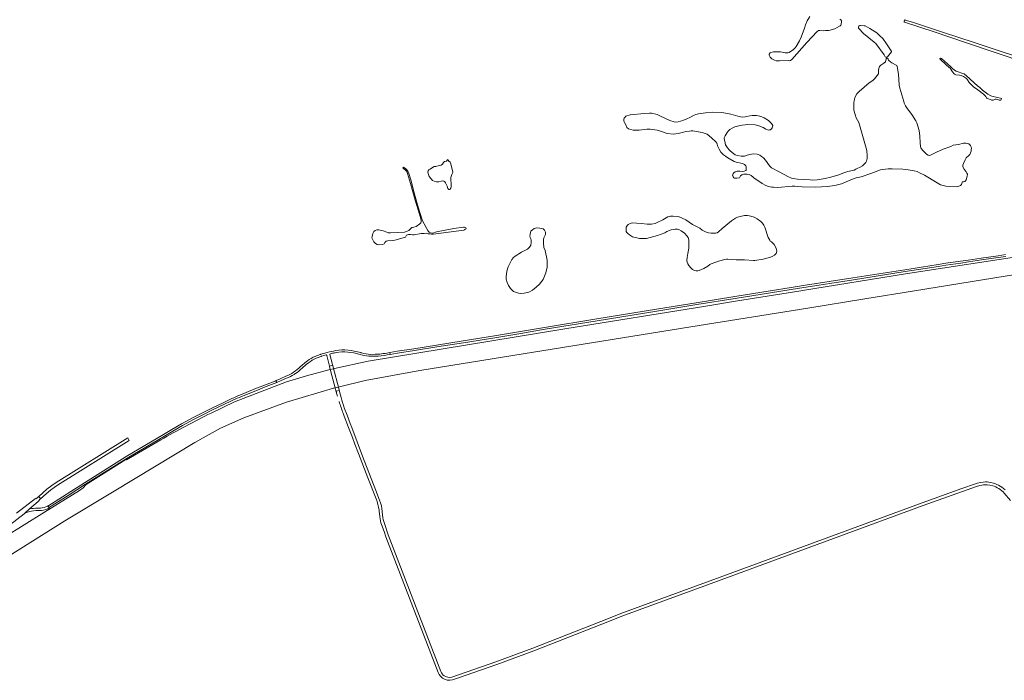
# Model space of a CAD drawing. Header units: metres. Extents: x 166325 to 190320, y 381923 to 404576.
# Tile 8 of 256: x 167870 to 168913, y 383730 to 384430. Entities that reach past the tile are written whole.
import ezdxf

# ---------------------------------------------------------------- set-up
doc = ezdxf.new("R2010")
doc.units = ezdxf.units.M
for name, color, linetype, lineweight in [('B-WE-OG-WATER_BEEK-GV', 8, 'Continuous', 18), ('B-WE-OG-WATER_KANAAL-GV', 8, 'Continuous', 18), ('B-WE-OG-WATER_MEER-GV', 8, 'Continuous', 18), ('B-WE-VH-VERHARDING_ASFALT-GV', 8, 'Continuous', 18), ('B-WE-VH-VERHARDING_BETON-GV', 8, 'Continuous', 18)]:
    doc.layers.add(name, color=color, linetype=linetype, lineweight=lineweight)

msp = doc.modelspace()

# ---------------------------------------------------------------- linework, layer by layer
at = {"layer": 'B-WE-OG-WATER_BEEK-GV', "flags": 128}
msp.add_lwpolyline([(168927.847, 384390.252), (168905.472, 384397.834), (168881.157, 384406.024), (168848.522, 384416.493), (168815.596, 384427.455), (168807.985, 384429.659), (168807.545, 384429.729), (168807.213, 384429.589), (168806.912, 384428.72), (168806.864, 384427.996), (168806.969, 384427.747), (168807.237, 384427.527), (168839.613, 384416.804), (168871.896, 384405.885), (168904.321, 384395.054), (168966.174, 384374.254)], dxfattribs=at)
at = {"layer": 'B-WE-OG-WATER_KANAAL-GV', "flags": 128}
for points in [[(168942.224, 384181.361), (168808.463, 384160.751), (168699.309, 384143.226), (168697.371, 384142.915), (168628.402, 384132.115), (168597.004, 384126.758), (168447.596, 384102.729), (168239.399, 384068.557), (168203.614, 384060.804), (168197.66, 384059.244), (168174.071, 384052.774), (168152.597, 384046.492), (168097.557, 384025.345), (168072.882, 384013.46)], [(167791.091, 383820.109), (167896.076, 383885.647), (167918.141, 383899.421), (167970.273, 383930.937), (168055.839, 383982.337), (168082.971, 383997.376), (168107.405, 384008.344), (168152.897, 384024.897), (168202.686, 384039.677), (168203.079, 384039.782), (168204.181, 384040.076), (168207.833, 384041.051), (168208.795, 384041.307), (168235.979, 384047.985), (168293.82, 384058.574), (168403.287, 384076.25), (168581.086, 384104.891), (168704.784, 384124.675), (168765.279, 384134.35), (168817.745, 384142.81), (168962.061, 384166.259)], [(168019.687, 383985.207), (167983.184, 383964.109), (167983.017, 383964.346), (167982.763, 383964.187), (167940.68, 383937.87), (167937.4, 383934.39), (167933.63, 383931.45), (167896.479, 383908.562), (167853.36, 383881.81)]]:
    msp.add_lwpolyline(points, dxfattribs=at)
at = {"layer": 'B-WE-OG-WATER_KANAAL-GV'}
msp.add_lwpolyline([(168072.882, 384013.46, 0.01468334), (168019.687, 383985.207)], format="xyb", dxfattribs=at)
at = {"layer": 'B-WE-OG-WATER_MEER-GV', "flags": 128}
msp.add_lwpolyline([(168707.071, 384433.327), (168704.369, 384428.863), (168702.596, 384424.668), (168701.451, 384421.178), (168697.83, 384411.633), (168696.145, 384407.516), (168692.606, 384401.697), (168691.505, 384400.112), (168689.645, 384398.329), (168685.219, 384395.389), (168684.707, 384395.174), (168683.788, 384395.07), (168680.887, 384395.097), (168676.043, 384395.835), (168668.496, 384395.84), (168665.727, 384395.361), (168665.039, 384394.992), (168664.034, 384393.625), (168663.858, 384392.325), (168664.979, 384390.352), (168665.898, 384389.212), (168666.928, 384388.48), (168669.57, 384387.06), (168671.199, 384386.62), (168674.832, 384386.378), (168683.975, 384386.681), (168685.709, 384386.565), (168686.629, 384386.67), (168688.12, 384387.897), (168703.835, 384405.925), (168714.888, 384417.463), (168715.857, 384418.311), (168716.258, 384418.439), (168717.613, 384418.526), (168721.906, 384418.24), (168723.71, 384418.449), (168725.319, 384418.427), (168727.246, 384418.713), (168733.416, 384420.458), (168738.41, 384423.025), (168739.16, 384423.48), (168739.793, 384424.267), (168740.282, 384425.146), (168740.71, 384427.851), (168740.6, 384428.688), (168739.84, 384429.734), (168738.822, 384430.631)], dxfattribs=at)
for points in [[(168784.202, 384410.152), (168781.266, 384412.988), (168777.875, 384416.018), (168770.394, 384420.819), (168765.511, 384423.365), (168764.53, 384423.583), (168760.842, 384423.944), (168760.067, 384423.804), (168759.393, 384423.466), (168758.987, 384423.11), (168758.723, 384422.592), (168758.57, 384422.028), (168758.537, 384421.533), (168758.662, 384421.103), (168758.901, 384420.666), (168763.791, 384415.364), (168775.092, 384406.305), (168776.822, 384404.697), (168785.786, 384392.731), (168786.8, 384390.711), (168787.394, 384390.442), (168788.537, 384390.366), (168789.137, 384390.747), (168793.348, 384395.914), (168793.461, 384396.554), (168793.325, 384396.942), (168788.372, 384404.54)], [(168823.727, 384299.515), (168823.663, 384306.789), (168822.755, 384312.564), (168820.197, 384320.765), (168819.407, 384322.928), (168815.038, 384329.676), (168809.578, 384336.943), (168808.419, 384338.758), (168807.108, 384341.726), (168806.498, 384343.55), (168802.392, 384357.402), (168801.702, 384360.814), (168801.056, 384372.351), (168799.678, 384380.489), (168799.187, 384381.345), (168794.04, 384384.385), (168792.668, 384385.071), (168790.224, 384387.319), (168789.952, 384387.778), (168789.958, 384388.315), (168789.846, 384388.688), (168788.914, 384389.116), (168788.465, 384389.175), (168787.998, 384388.575), (168787.267, 384385.435), (168786.955, 384384.899), (168786.195, 384384.68), (168785.507, 384383.948), (168782.296, 384381.739), (168780.925, 384380.367), (168780.008, 384378.279), (168779.796, 384376.465), (168779.905, 384375.36), (168779.693, 384372.86), (168778.512, 384370.927), (168775.624, 384367.37), (168774.592, 384366.296), (168773.721, 384365.577), (168769.849, 384363.046), (168759.374, 384354.051), (168756.928, 384351.653), (168755.508, 384348.868), (168754.504, 384346.146), (168753.712, 384341.809), (168753.669, 384334.314), (168754.862, 384329.571), (168756.176, 384325.963), (168758.789, 384321.262), (168767.414, 384291.518), (168767.906, 384285.861), (168767.66, 384282.86), (168767.166, 384280.241), (168766.425, 384278.736), (168762.814, 384275.319), (168759.637, 384273.61), (168757.895, 384272.858), (168755.662, 384271.589), (168753.823, 384270.752), (168752.376, 384270.299), (168747.129, 384269.095), (168741.852, 384267.434), (168737.91, 384265.914), (168729.095, 384263.301), (168723.232, 384261.771), (168714.726, 384260.372), (168709.865, 384260.147), (168707.455, 384260.354), (168693.951, 384261.068), (168689.321, 384261.798), (168687.613, 384262.145), (168684.521, 384263.474), (168674.631, 384268.812), (168666.492, 384273.05), (168664.166, 384275.357), (168659.933, 384281.347), (168658.033, 384283.719), (168655.984, 384285.259), (168654.235, 384286.405), (168652.372, 384287.231), (168651.136, 384287.641), (168647.888, 384288.044), (168645.15, 384287.665), (168643.156, 384287.237), (168639.669, 384286.159), (168638.756, 384285.799), (168637.999, 384285.662), (168634.397, 384285.668), (168630.32, 384286.267), (168627.792, 384286.95), (168624.799, 384289.381), (168624.759, 384289.415), (168624.693, 384289.471), (168622.739, 384291.132), (168622.631, 384291.224), (168622.608, 384291.243), (168621.675, 384292.037), (168620.001, 384294.3), (168617.79, 384297.629), (168616.865, 384301.293), (168616.337, 384303.901), (168616.368, 384305.069), (168617.287, 384306.926), (168619.364, 384310.717), (168620.392, 384312.099), (168622.189, 384313.804), (168624.674, 384315.276), (168627.717, 384316.71), (168630.57, 384317.409), (168631.812, 384317.794), (168635.414, 384318.49), (168638.557, 384318.608), (168641.255, 384319.025), (168648.998, 384318.601), (168652.915, 384317.693), (168657.593, 384315.716), (168660.528, 384313.948), (168662.247, 384313.371), (168663.531, 384313.193), (168664.366, 384313.229), (168665.495, 384313.524), (168666.576, 384314.47), (168667.282, 384315.348), (168667.62, 384316.25), (168667.742, 384318.092), (168666.398, 384320.124), (168663.272, 384323.2), (168658.569, 384326.196), (168656.328, 384327.271), (168653.964, 384327.891), (168650.588, 384328.578), (168648.003, 384328.658), (168645.78, 384328.621), (168643.539, 384328.308), (168640.426, 384327.405), (168638.646, 384327.061), (168635.957, 384326.963), (168633.562, 384327.123), (168630.646, 384327.779), (168623.401, 384330.112), (168619.748, 384330.818), (168613.97, 384331.573), (168604.11, 384332.138), (168596.472, 384331.352), (168589.098, 384330.363), (168586.274, 384329.626), (168584.475, 384329.006), (168579.87, 384326.538), (168576.911, 384325.162), (168572.626, 384323.32), (168569.881, 384322.393), (168567.53, 384321.81), (168565.203, 384321.595), (168563.459, 384321.803), (168558.756, 384323.412), (168548.159, 384328.188), (168545.469, 384329.478), (168539.274, 384330.908), (168537.156, 384331.049), (168531.87, 384330.846), (168516.594, 384329.274), (168512.235, 384327.714), (168511.05, 384326.591), (168510.528, 384325.701), (168510.185, 384324.706), (168510.16, 384322.95), (168510.375, 384322.011), (168510.688, 384321.157), (168512.094, 384318.658), (168513.206, 384315.902), (168515.14, 384314.385), (168517.307, 384313.593), (168519.861, 384313.053), (168523.183, 384312.924), (168526.154, 384313.096), (168534.443, 384313.931), (168537.875, 384314.073), (168540.27, 384313.913), (168542.836, 384313.557), (168545.298, 384313.023), (168548.927, 384311.949), (168555.797, 384309.548), (168562.495, 384308.732), (168567.733, 384309.586), (168573.363, 384310.783), (168575.72, 384311.458), (168579.558, 384312.128), (168581.516, 384312.367), (168583.278, 384312.435), (168592.955, 384310.495), (168598.382, 384308.653), (168603.036, 384304.92), (168607.481, 384300.832), (168608.384, 384299.106), (168609.631, 384295.601), (168610.828, 384292.746), (168612.75, 384289.657), (168615.445, 384287.073), (168617.875, 384285.422), (168620.247, 384283.813), (168626.718, 384279.939), (168629.155, 384279.036), (168635.639, 384277.772), (168637.794, 384276.795), (168639.274, 384275.402), (168639.691, 384274.726), (168639.734, 384272.596), (168639.612, 384270.754), (168639.206, 384270.226), (168637.598, 384269.686), (168635.357, 384269.372), (168632.87, 384269.538), (168630.003, 384269.544), (168627.842, 384269.041), (168626.565, 384267.923), (168625.865, 384267.137), (168625.318, 384265.879), (168625.282, 384265.326), (168625.724, 384263.632), (168626.577, 384262.557), (168627.21, 384262.33), (168629.88, 384262.152), (168632.416, 384262.723), (168632.827, 384263.343), (168633.466, 384264.596), (168634.841, 384265.799), (168637.199, 384266.475), (168640.711, 384266.426), (168642.903, 384266.002), (168644.787, 384265.136), (168646.887, 384263.331), (168647.575, 384262.546), (168656.515, 384256.492), (168660.548, 384254.558), (168663.348, 384253.539), (168666.817, 384252.845), (168668.377, 384252.649), (168672.988, 384252.434), (168688.331, 384253.632), (168691.112, 384253.724), (168694.243, 384253.515), (168698.928, 384253.018), (168713.424, 384252.607), (168725.218, 384253.302), (168733.617, 384254.407), (168737.749, 384255.334), (168740.678, 384256.249), (168750.483, 384260.406), (168756.174, 384262.524), (168761.528, 384263.74), (168771.554, 384267.05), (168781.866, 384270.986), (168784.321, 384271.463), (168790.074, 384272.039), (168794.101, 384272.091), (168805.408, 384271.612), (168811.312, 384271.201), (168817.633, 384270.047), (168820.604, 384269.119), (168823.152, 384267.982), (168828.437, 384265.231), (168841.762, 384257.302), (168845.508, 384255.309), (168846.718, 384254.823), (168850.899, 384253.626), (168854.429, 384253.212), (168861.97, 384253.167), (168864.977, 384253.698), (168865.84, 384253.963), (168866.625, 384254.411), (168867.399, 384255.045), (168867.796, 384255.522), (168868.084, 384256.071), (168868.501, 384258.236), (168868.63, 384258.326), (168869.814, 384258.359), (168871.261, 384258.811), (168871.896, 384259.409), (168872.521, 384260.556), (168873.728, 384264.27), (168873.916, 384266.407), (168873.452, 384267.672), (168872.706, 384268.819), (168870.384, 384271.717), (168869.122, 384274.042), (168869.034, 384275.465), (168869.167, 384276.096), (168869.738, 384277.795), (168871.373, 384281.756), (168872.657, 384283.865), (168875.627, 384286.593), (168876.365, 384287.367), (168876.823, 384288.068), (168877.202, 384288.957), (168877.833, 384290.881), (168877.988, 384291.831), (168878.112, 384294.383), (168877.697, 384295.885), (168877.254, 384296.642), (168876.258, 384297.859), (168875.528, 384298.574), (168874.034, 384299.044), (168872.122, 384299.171), (168869.834, 384299.141), (168864.499, 384297.987), (168858.991, 384296.983), (168856.494, 384295.869), (168848.334, 384292.801), (168841.27, 384289.705), (168834.697, 384286.44), (168834.236, 384286.379), (168832.358, 384286.654), (168830.635, 384287.666), (168828.415, 384289.602), (168826.214, 384291.926), (168824.752, 384294.326), (168824.091, 384295.854)], [(168872.625, 384370.829), (168871.132, 384372.034), (168870.316, 384372.556), (168869.034, 384373.109), (168862.92, 384375.175), (168861.844, 384375.63), (168860.122, 384376.595), (168858.031, 384378.393), (168855.874, 384380.494), (168846.321, 384389.041), (168845.263, 384389.111), (168844.85, 384388.671), (168844.825, 384388.29), (168844.938, 384388.07), (168851.312, 384382.244), (168854.413, 384379.703), (168855.607, 384378.534), (168858.132, 384374.814), (168859.739, 384372.751), (168860.289, 384372.211), (168861.037, 384371.813), (168861.664, 384371.644), (168865.503, 384371.176), (168867.304, 384370.758), (168869.745, 384369.895), (168872.827, 384367.842), (168873.953, 384366.184), (168875.925, 384363.549), (168880.662, 384358.682), (168882.407, 384357.417), (168885.057, 384355.71), (168891.017, 384351.315), (168893.348, 384348.65), (168894.116, 384347.408), (168894.596, 384346.951), (168895.291, 384346.522), (168898.954, 384345.077), (168899.737, 384344.949), (168901.216, 384344.897), (168901.916, 384345.102), (168903.282, 384345.819), (168903.669, 384345.878), (168904.389, 384345.83), (168906.063, 384345.421), (168907.722, 384344.8), (168908.781, 384344.73), (168909.179, 384344.958), (168910.026, 384346.178), (168910.046, 384346.474), (168909.969, 384346.607), (168909.094, 384346.878), (168905.823, 384347.564), (168899.92, 384348.978), (168898.842, 384349.39), (168895.669, 384351.034), (168894.17, 384352.04), (168889.966, 384355.34), (168886.957, 384358.05), (168884.535, 384359.998), (168880.922, 384363.216)], [(168304.945, 384271.892), (168303.649, 384271.167), (168302.835, 384270.087), (168302.591, 384268.896), (168302.715, 384267.324), (168304.025, 384264.011), (168305.836, 384261.432), (168307.552, 384259.834), (168309.2, 384258.932), (168311.509, 384258.304), (168313.939, 384258.23), (168316.562, 384259.154), (168318.358, 384259.323), (168319.396, 384258.887), (168320.463, 384258.157), (168321.233, 384257.149), (168322.773, 384253.854), (168323.682, 384251.221), (168324.611, 384250.321), (168325.44, 384250.318), (168325.995, 384250.489), (168326.73, 384251.734), (168327.028, 384253.344), (168327.184, 384256.674), (168326.882, 384260.052), (168326.917, 384262.925), (168327.924, 384266.165), (168328.836, 384268.208), (168328.808, 384269.071), (168327.925, 384272.668), (168326.933, 384277.54), (168325.942, 384279.252), (168324.742, 384280.222), (168324.114, 384281.444), (168323.381, 384281.916), (168322.865, 384281.363), (168322.2, 384280.085), (168320.564, 384279.898), (168319.929, 384279.925), (168318.995, 384278.935), (168318.089, 384277.061), (168316.626, 384276.09), (168314.455, 384275.464), (168310.849, 384274.694), (168309.007, 384274.447), (168307.334, 384273.466)], [(168340.48, 384207.242), (168341.229, 384207.334), (168341.638, 384207.764), (168342.954, 384208.575), (168342.745, 384209.728), (168341.404, 384210.152), (168340.265, 384210.15), (168329.95, 384208.851), (168311.781, 384205.453), (168307.596, 384204.124), (168305.382, 384204.175), (168304.391, 384204.63), (168303.845, 384205.056), (168303.201, 384205.654), (168302.335, 384206.817), (168296.951, 384217.133), (168293.962, 384225.892), (168290.903, 384236.297), (168288.065, 384246.827), (168284.554, 384260.468), (168282.206, 384266.988), (168281.178, 384269.564), (168280.307, 384270.979), (168278.982, 384271.983), (168276.572, 384273.973), (168276.029, 384273.178), (168279.918, 384269.681), (168280.269, 384269.213), (168281.043, 384267.179), (168284.067, 384256.485), (168289.088, 384239.03), (168293.464, 384224.057), (168294.972, 384219.078), (168295.397, 384217.139), (168295.38, 384215.959), (168294.887, 384214.795), (168293.956, 384213.9), (168290.001, 384211.169), (168287.52, 384210.161), (168286.222, 384210.094), (168285.477, 384209.951), (168284.72, 384209.229), (168282.162, 384206.683), (168280.557, 384206.109), (168277.762, 384205.023), (168270.787, 384204.676), (168262.743, 384204.308), (168260.373, 384204.327), (168259.19, 384204.854), (168255.194, 384206.585), (168250.577, 384207.623), (168248.605, 384207.494), (168246.717, 384206.782), (168245.379, 384205.592), (168244.191, 384203.56), (168243.609, 384200.44), (168243.16, 384198.887), (168244.111, 384196.952), (168245.405, 384194.646), (168246.921, 384193.113), (168248.782, 384192.062), (168250.392, 384191.681), (168254.381, 384192.128), (168256.244, 384192.709), (168257.034, 384193.937), (168258.235, 384195.382), (168259.585, 384195.747), (168264.504, 384196.341), (168267.43, 384196.684), (168278.824, 384199.689), (168279.987, 384201.773), (168281.95, 384202.664), (168284.162, 384202.481), (168286.064, 384202.054), (168288.124, 384202.203), (168295.348, 384203.447), (168298.682, 384203.698), (168301.374, 384203.865), (168302.728, 384203.426), (168304.677, 384203.089), (168306.43, 384202.95), (168307.92, 384202.993)], [(168662.956, 384199.432), (168659.29, 384210.375), (168658.272, 384212.516), (168656.84, 384214.685), (168655.211, 384216.37), (168651.418, 384219.193), (168648.143, 384221.07), (168644.708, 384221.797), (168641.119, 384222.699), (168639.881, 384222.782), (168637.965, 384222.661), (168633.336, 384221.642), (168630.55, 384220.916), (168628.398, 384219.732), (168624.165, 384217.194), (168614.164, 384208.987), (168610.184, 384205.271), (168608.709, 384204.291), (168607.283, 384204.054), (168605.367, 384203.933), (168602.395, 384204.131), (168599.846, 384204.467), (168596.433, 384205.524), (168592.883, 384207.004), (168590.461, 384209.239), (168582.93, 384213.224), (168575.543, 384218.112), (168568.695, 384221.139), (168566.824, 384221.679), (168562.365, 384221.976), (168559.371, 384221.844), (168556.756, 384221.188), (168551.246, 384218.155), (168545.323, 384215.15), (168543.105, 384214.219), (168539.488, 384213.465), (168534.853, 384213.608), (168528.584, 384214.109), (168523.393, 384214.62), (168518.923, 384214.752), (168515.967, 384213.954), (168514.762, 384213.288), (168513.876, 384212.435), (168512.489, 384210.288), (168512.412, 384207.888), (168512.445, 384205.895), (168513.105, 384204.607), (168514.377, 384203.474), (168515.924, 384202.097), (168519.364, 384200.209), (168526.542, 384198.404), (168531.507, 384198.239), (168534.089, 384198.399), (168537.793, 384199.23), (168545.665, 384201.608), (168553.564, 384204.399), (168555.722, 384205.666), (168560.081, 384207.614), (168564.295, 384208.324), (168566.907, 384208.238), (168568.316, 384207.978), (168570.876, 384206.563), (168574.178, 384203.855), (168576.826, 384201.274), (168578.197, 384199.441), (168578.946, 384196.986), (168578.958, 384187.945), (168577.983, 384182.536), (168576.943, 384178.127), (168576.734, 384174.989), (168577.19, 384173.134), (168577.835, 384171.598), (168578.947, 384169.617), (168580.857, 384167.167), (168582.764, 384165.531), (168584.938, 384164.557), (168586.697, 384163.958), (168588.47, 384164.027), (168589.873, 384164.327), (168594.921, 384166.645), (168598.989, 384169.194), (168601.246, 384170.702), (168602.622, 384171.44), (168607.311, 384173.366), (168610.455, 384174.484), (168616.944, 384176.042), (168618.618, 384176.262), (168620.198, 384176.323), (168624.568, 384175.948), (168628.867, 384175.745), (168637.988, 384175.718), (168647.308, 384174.931), (168648.728, 384175.085), (168657.7, 384176.561), (168664.207, 384178.366), (168667.179, 384179.412), (168669.59, 384180.744), (168671.274, 384182.374), (168671.682, 384183.508), (168671.968, 384185.313), (168671.737, 384186.821), (168670.955, 384188.781), (168669.347, 384192.04), (168668.346, 384193.185), (168666.535, 384194.632), (168665.186, 384195.552), (168664.58, 384196.421), (168663.556, 384198.48)], [(168428.745, 384175.442), (168426.581, 384185.459), (168425.238, 384188.658), (168424.924, 384193.261), (168425.028, 384197.373), (168425.28, 384199.069), (168426.751, 384201.697), (168426.981, 384202.663), (168427.099, 384203.156), (168427.141, 384205.098), (168425.934, 384207.142), (168424.434, 384208.408), (168421.069, 384209.252), (168418.008, 384209.615), (168415.197, 384208.812), (168413.153, 384207.604), (168411.924, 384206.56), (168411.537, 384206.019), (168411.095, 384204.796), (168410.824, 384202.872), (168410.65, 384200.712), (168410.889, 384199.433), (168411.47, 384198.127), (168411.815, 384196.726), (168411.944, 384194.084), (168411.486, 384191.26), (168410.165, 384189.078), (168409.041, 384187.91), (168408.18, 384187.178), (168405.805, 384186.112), (168401.491, 384183.715), (168395.106, 384179.768), (168393.025, 384178.106), (168391.259, 384176.075), (168387.44, 384168.487), (168386.011, 384163.567), (168385.305, 384157.673), (168385.462, 384155.372), (168386.427, 384151.746), (168387.77, 384148.547), (168390.155, 384145.493), (168393.099, 384142.279), (168398.446, 384140.473), (168400.598, 384140.184), (168404.396, 384140.449), (168409.3, 384141.654), (168413.35, 384143.614), (168417.028, 384146.635), (168420.733, 384149.998), (168423.265, 384152.997), (168424.577, 384155.065), (168426.104, 384158.375), (168427.299, 384161.826), (168428.82, 384167.883), (168428.758, 384169.948), (168428.951, 384172.335)]]:
    msp.add_lwpolyline(points, close=True, dxfattribs=at)
at = {"layer": 'B-WE-VH-VERHARDING_ASFALT-GV', "flags": 128}
for points in [[(168195.863, 384077.644), (168191.809, 384076.588), (168189.172, 384075.761), (168188.883, 384075.662), (168188.593, 384075.561)], [(168199.187, 384076.18), (168201.655, 384076.83)], [(168211.323, 384080.333), (168204.964, 384079.57)], [(168205.274, 384077.543), (168211.488, 384078.288)], [(168223.977, 384077.149), (168230.89, 384075.473)], [(168231.405, 384077.458), (168224.445, 384079.145)], [(168259.329, 384075.032), (168262.408, 384075.558), (168262.078, 384077.476), (168262.059, 384077.586), (168258.959, 384077.048)], [(168174.842, 384068.628), (168172.135, 384066.552), (168169.083, 384063.864), (168167.707, 384062.651)], [(168169.228, 384060.993), (168173.565, 384064.813), (168176.21, 384066.842)], [(168189.246, 384073.406), (168189.573, 384073.52), (168189.9, 384073.632), (168192.454, 384074.456), (168194.78, 384075.018), (168195.058, 384075.006), (168195.224, 384074.882), (168195.518, 384074.358), (168198.206, 384063.31), (168198.238, 384063.177), (168201.677, 384064.076), (168201.665, 384064.123), (168201.431, 384065.01), (168198.689, 384075.445)], [(168241.365, 384073.63), (168241.566, 384073.614), (168241.768, 384073.599), (168246.599, 384073.649)], [(168246.563, 384075.699), (168241.832, 384075.65)], [(168151.895, 384052.375), (168146.181, 384049.858), (168143.628, 384048.763), (168141.561, 384047.875), (168141.63, 384047.697), (168142.357, 384045.831), (168147.078, 384047.795), (168152.776, 384050.305)], [(168210.517, 384029.93), (168209.309, 384034.787), (168208.885, 384036.506), (168208.827, 384036.741), (168208.679, 384037.338), (168208.652, 384037.448), (168205.242, 384036.566), (168205.443, 384035.906), (168205.582, 384035.45)], [(168251.431, 383921.398), (168247.519, 383931.531), (168233.383, 383967.955), (168221.94, 383998.081), (168220.332, 384002.302), (168216.879, 384011.363), (168213.993, 384019.147)], [(168212.729, 384013.242), (168213.882, 384010.215), (168218.425, 383998.285), (168222.687, 383987.462), (168225.233, 383980.576), (168229.025, 383970.582), (168238.924, 383944.825), (168247.6, 383922.654)], [(168253.512, 383895.316), (168256.025, 383888.026), (168258.128, 383882.377), (168313.378, 383738.833), (168314.4, 383736.75), (168315.735, 383734.929), (168316.276, 383734.348), (168317.549, 383733.276), (168318.082, 383732.828), (168320.133, 383731.66), (168321.304, 383731.194), (168323, 383730.739), (168325.759, 383730.496), (168328.506, 383730.843), (168333.799, 383732.673), (168375.466, 383747.08), (168414.836, 383761.813), (168494.913, 383793.239), (168507.943, 383798.266), (168613.087, 383836.856), (168827.032, 383915.631), (168883.512, 383935.88), (168887.161, 383936.945), (168889.025, 383937.282), (168890.908, 383937.487), (168893.067, 383937.56), (168894.695, 383937.5), (168897.725, 383937.125), (168900.693, 383936.409), (168902.087, 383935.947), (168903.845, 383935.24), (168905.548, 383934.411), (168907.189, 383933.465), (168908.76, 383932.406), (168910.277, 383931.219), (168911.66, 383929.972), (168912.975, 383928.608), (168919.42, 383920.729)], [(168913.745, 383932.129), (168912.209, 383933.515), (168910.523, 383934.834), (168908.778, 383936.01), (168906.954, 383937.061), (168905.061, 383937.982), (168903.109, 383938.768), (168901.56, 383939.281), (168898.262, 383940.076), (168894.895, 383940.494), (168893.087, 383940.56), (168890.688, 383940.479), (168887.657, 383940.1), (168884.484, 383939.358), (168882.499, 383938.704), (168867.88, 383933.463), (168826.019, 383918.455), (168612.05, 383839.672), (168506.909, 383801.082), (168493.817, 383796.032), (168413.783, 383764.622), (168374.482, 383749.914), (168327.816, 383733.762), (168325.702, 383733.496), (168323.58, 383733.683), (168322.276, 383734.033), (168321.375, 383734.391), (168319.797, 383735.289), (168318.408, 383736.458), (168317.991, 383736.905), (168316.965, 383738.306), (168316.196, 383739.864), (168260.502, 383884.69), (168256.408, 383896.394)], [(167605.52, 383740.9), (167604.78, 383740.44), (167607.153, 383736.651), (167646.946, 383761.58), (167851.94, 383890), (167855.692, 383892.299), (167859.34, 383894.76), (167867.06, 383900.67), (167874.78, 383906.88), (167875.499, 383907.504), (167880.713, 383912.032), (167889.672, 383919.812), (167891.27, 383921.2), (167890.95, 383921.56), (167892.246, 383922.682), (167890.301, 383925.243), (167887.39, 383922.71), (167886.754, 383923.175), (167866.91, 383907.34)], [(167882.947, 383912.32), (167880.713, 383912.032), (167875.499, 383907.504)], [(167887.126, 383910.204), (167890.93, 383910.274)], [(167892.212, 383912.867), (167891.11, 383912.852)], [(167899.814, 383912.236), (167901.486, 383912.985), (167901.308, 383913.31), (167900.159, 383914.99), (167900.028, 383915.217), (167899.433, 383914.885)], [(168250.835, 383910.706), (168251.006, 383909.273), (168251.441, 383904.272), (168251.537, 383903.532)], [(167875.499, 383907.504), (167878.388, 383908.661)], [(168254.511, 383905.316), (168254.159, 383909.224)]]:
    msp.add_lwpolyline(points, dxfattribs=at)
at = {"layer": 'B-WE-VH-VERHARDING_ASFALT-GV'}
for points in [[(168204.964, 384079.57, 0.01229072), (168195.863, 384077.644)], [(168201.655, 384076.83, -0.00467913), (168205.274, 384077.543)], [(168224.445, 384079.145, 0.06661167), (168211.323, 384080.333)], [(168211.488, 384078.288, -0.06621521), (168223.977, 384077.149)], [(168232.26, 384077.229, -0.0035662), (168231.405, 384077.458)], [(168241.832, 384075.65, -0.04519856), (168232.26, 384077.229)], [(168258.959, 384077.048, -0.02449329), (168251.624, 384075.998)], [(168183.208, 384073.529, 0.0620346), (168174.842, 384068.628)], [(168176.21, 384066.842, -0.06178172), (168184.077, 384071.454)], [(168188.593, 384075.561, 0.01303501), (168183.208, 384073.529)], [(168184.077, 384071.454, -0.01277329), (168189.246, 384073.406)], [(168198.689, 384075.445, -0.40799567), (168199.187, 384076.18)], [(168230.89, 384075.473, 0.04110853), (168239.902, 384073.765)], [(168239.902, 384073.765, 0.00732879), (168241.365, 384073.63)], [(168251.624, 384075.998, -0.01679485), (168246.563, 384075.699)], [(168246.599, 384073.649, 0.04155984), (168259.329, 384075.032)], [(168167.707, 384062.651, -0.09360467), (168151.895, 384052.375)], [(168162.124, 384055.293, 0.04296963), (168169.228, 384060.993)], [(168152.776, 384050.305, 0.04294799), (168160.857, 384054.47)], [(168160.857, 384054.47, 0.00701752), (168162.124, 384055.293)], [(168205.582, 384035.45, 0.00394357), (168206.708, 384031.424)], [(168208.444, 384025.675, 0.01327443), (168212.729, 384013.242)], [(168213.993, 384019.147, -0.02168805), (168210.517, 384029.93)], [(168247.6, 383922.654, -0.06153756), (168250.835, 383910.706)], [(168254.159, 383909.224, 0.06751749), (168251.431, 383921.398)], [(167878.388, 383908.661, -0.07289048), (167887.126, 383910.204)], [(167891.11, 383912.852, 0.03258339), (167882.947, 383912.32)], [(167890.93, 383910.274, 0.13664761), (167899.814, 383912.236)], [(167899.433, 383914.885, -0.13212876), (167892.212, 383912.867)], [(168251.537, 383903.532, 0.05832455), (168253.512, 383895.316)], [(168256.408, 383896.394, -0.07811702), (168254.511, 383905.316)]]:
    msp.add_lwpolyline(points, format="xyb", dxfattribs=at)
at = {"layer": 'B-WE-VH-VERHARDING_ASFALT-GV', "flags": 128}
msp.add_lwpolyline([(168201.973, 384063.487), (168201.811, 384064.107), (168201.677, 384064.076), (168198.275, 384063.187), (168198.238, 384063.177), (168198.142, 384063.151), (168198.295, 384062.569), (168204.181, 384040.076), (168204.926, 384037.233), (168205.108, 384036.535), (168205.242, 384036.566), (168208.652, 384037.448), (168208.764, 384037.48), (168208.595, 384038.129)], close=True, dxfattribs=at)
at = {"layer": 'B-WE-VH-VERHARDING_BETON-GV', "flags": 128}
for points in [[(168914.263, 384181.249), (168906.427, 384180.122), (168888.506, 384177.537), (168874.688, 384175.394), (168866.752, 384174.234), (168850.889, 384172.033), (168843.056, 384170.845), (168807.535, 384165.249), (168752.692, 384156.561), (168697.966, 384148.033), (168695.929, 384147.716), (168656.296, 384141.427), (168627.604, 384136.744), (168586.542, 384130.127), (168544.657, 384123.339), (168481.489, 384113.15), (168426.184, 384104.175), (168400.523, 384099.904), (168372.951, 384095.204), (168339.903, 384089.799), (168311.74, 384085.418), (168287.679, 384081.648), (168270.142, 384078.914), (168262.078, 384077.476), (168262.408, 384075.558), (168270.438, 384076.998), (168288.369, 384079.74), (168312.039, 384083.467), (168340.221, 384087.81), (168373.275, 384093.296), (168400.867, 384097.896), (168426.545, 384102.205), (168481.792, 384111.166), (168544.976, 384121.372), (168587.438, 384128.278), (168627.903, 384134.801), (168656.629, 384139.479), (168696.132, 384145.725), (168698.507, 384146.096), (168753.184, 384154.627), (168807.86, 384163.26), (168843.267, 384168.848), (168851.202, 384170.071), (168867.026, 384172.223), (168874.954, 384173.452), (168888.791, 384175.575), (168906.643, 384178.128), (168914.519, 384179.268)], [(168105.098, 384031.019), (168120.139, 384037.18), (168131.255, 384041.633), (168142.357, 384045.831), (168141.63, 384047.697), (168130.523, 384043.508), (168119.379, 384039.031), (168103.393, 384032.506)], [(168086.221, 384024.773), (168073.595, 384018.642), (168064.667, 384014.166), (168053.992, 384008.652), (168041.695, 384001.992), (168031.233, 383995.987), (168022.621, 383990.871), (167983.062, 383967.338), (167938.965, 383939.752), (167920.425, 383927.913), (167919.265, 383927.173), (167900.159, 383914.99), (167901.308, 383913.31), (167904.61, 383915.471), (167921.456, 383926.238), (167939.988, 383938.09), (167984.117, 383965.664)], [(167984.117, 383965.664), (168023.632, 383989.162), (168032.229, 383994.299), (168042.602, 384000.243), (168054.93, 384006.884), (168065.566, 384012.386), (168074.472, 384016.884), (168087.092, 384022.938)]]:
    msp.add_lwpolyline(points, dxfattribs=at)
at = {"layer": 'B-WE-VH-VERHARDING_BETON-GV'}
for points in [[(168103.393, 384032.506, 0.01696702), (168086.221, 384024.773)], [(168087.092, 384022.938, -0.02304269), (168105.098, 384031.019)]]:
    msp.add_lwpolyline(points, format="xyb", dxfattribs=at)
at = {"layer": 'B-WE-VH-VERHARDING_BETON-GV', "flags": 128}
msp.add_lwpolyline([(167892.246, 383922.682), (167898.3, 383927.92), (167902.77, 383931.66), (167906.54, 383934.59), (167910.28, 383937.18), (167986.2, 383984.52), (167984.77, 383987.26), (167908.77, 383940.04), (167904.33, 383936.92), (167899.02, 383932.83), (167890.301, 383925.243)], close=True, dxfattribs=at)

doc.saveas('drawing.dxf')
